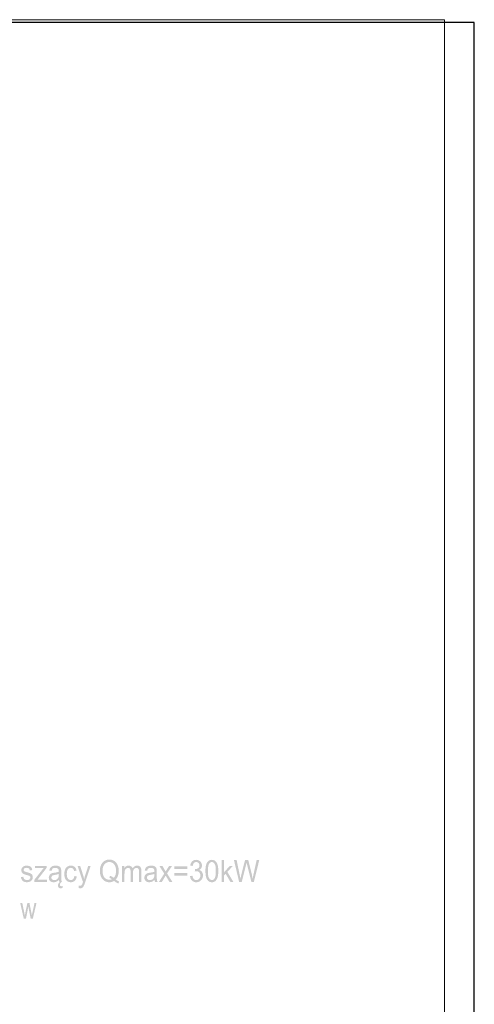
# Model space of a CAD drawing. Header units: millimetres. Extents: x -283 to 124139, y -3891 to 5906.
# Tile 45 of 55: x 1746 to 2094, y -3157 to -2404. Entities that reach past the tile are written whole.
import ezdxf

# ---------------------------------------------------------------- set-up
doc = ezdxf.new("R2010")
doc.units = ezdxf.units.MM
doc.header["$LTSCALE"] = 20
doc.header["$MEASUREMENT"] = 0
doc.layers.get('0').update_dxf_attribs({"color": 252, "linetype": 'CONTINUOUS'})

msp = doc.modelspace()

# ---------------------------------------------------------------- hatches: boundary and pattern name
h = msp.add_hatch(color=7)
h.paths.add_polyline_path([(1819.57, -3061.45), (1820.91, -3062.37), (1822.14, -3063.01), (1821.55, -3064.56), (1819.92, -3063.71), (1818.3, -3062.49), (1817.44, -3062.95), (1816.53, -3063.28), (1815.58, -3063.47), (1814.59, -3063.54), (1813.59, -3063.47), (1812.64, -3063.26), (1811.73, -3062.92), (1810.87, -3062.44), (1810.08, -3061.83), (1809.39, -3061.11), (1808.79, -3060.29), (1808.3, -3059.34), (1807.9, -3058.32), (1807.62, -3057.23), (1807.45, -3056.07), (1807.39, -3054.85), (1807.45, -3053.64), (1807.62, -3052.48), (1807.9, -3051.38), (1808.3, -3050.33), (1808.8, -3049.37), (1809.4, -3048.54), (1810.09, -3047.82), (1810.88, -3047.23), (1811.75, -3046.76), (1812.66, -3046.43), (1813.62, -3046.23), (1814.63, -3046.16), (1815.65, -3046.23), (1816.62, -3046.44), (1817.54, -3046.78), (1818.4, -3047.26), (1819.19, -3047.87), (1819.88, -3048.59), (1820.48, -3049.42), (1820.97, -3050.36), (1821.35, -3051.38), (1821.63, -3052.47), (1821.79, -3053.62), (1821.85, -3054.84), (1821.71, -3056.81), (1821.28, -3058.57), (1820.57, -3060.12)])
h.paths.add_polyline_path([(1815.17, -3058.61), (1816, -3058.91), (1816.75, -3059.28), (1817.42, -3059.72), (1818.02, -3060.22), (1818.8, -3059.21), (1819.35, -3057.98), (1819.68, -3056.52), (1819.79, -3054.84), (1819.75, -3053.85), (1819.63, -3052.93), (1819.44, -3052.07), (1819.16, -3051.28), (1818.81, -3050.56), (1818.39, -3049.93), (1817.9, -3049.38), (1817.34, -3048.92), (1816.72, -3048.55), (1816.06, -3048.28), (1815.37, -3048.13), (1814.64, -3048.07), (1813.57, -3048.18), (1812.59, -3048.5), (1811.71, -3049.03), (1810.93, -3049.77), (1810.28, -3050.73), (1809.82, -3051.89), (1809.55, -3053.27), (1809.46, -3054.85), (1809.55, -3056.4), (1809.82, -3057.75), (1810.28, -3058.91), (1810.91, -3059.88), (1811.69, -3060.65), (1812.58, -3061.2), (1813.56, -3061.53), (1814.64, -3061.64), (1815.68, -3061.52), (1816.66, -3061.19), (1815.7, -3060.61), (1814.68, -3060.23)])
h = msp.add_hatch(color=7)
h.dxf.hatch_style = 2
h.paths.add_polyline_path([(1876.36, -3058.82), (1878.22, -3058.54), (1878.41, -3059.36), (1878.65, -3060.05), (1878.95, -3060.62), (1879.31, -3061.07), (1879.71, -3061.41), (1880.16, -3061.65), (1880.65, -3061.79), (1881.18, -3061.84), (1881.8, -3061.78), (1882.38, -3061.59), (1882.91, -3061.27), (1883.39, -3060.83), (1883.78, -3060.3), (1884.07, -3059.7), (1884.24, -3059.05), (1884.29, -3058.34), (1884.24, -3057.66), (1884.08, -3057.04), (1883.82, -3056.49), (1883.45, -3055.99), (1883.01, -3055.59), (1882.51, -3055.3), (1881.95, -3055.13), (1881.33, -3055.07), (1880.74, -3055.13), (1880.02, -3055.3), (1880.23, -3053.49), (1880.53, -3053.51), (1881.65, -3053.34), (1882.66, -3052.83), (1883.07, -3052.44), (1883.37, -3051.95), (1883.55, -3051.38), (1883.61, -3050.71), (1883.44, -3049.67), (1882.92, -3048.83), (1882.55, -3048.5), (1882.13, -3048.27), (1881.66, -3048.13), (1881.14, -3048.08), (1880.62, -3048.13), (1880.14, -3048.27), (1879.71, -3048.51), (1879.33, -3048.84), (1879, -3049.27), (1878.74, -3049.79), (1878.54, -3050.4), (1878.4, -3051.11), (1876.55, -3050.74), (1876.77, -3049.76), (1877.1, -3048.9), (1877.54, -3048.16), (1878.09, -3047.53), (1878.73, -3047.03), (1879.45, -3046.67), (1880.23, -3046.46), (1881.09, -3046.39), (1882.28, -3046.54), (1883.37, -3046.98), (1884.29, -3047.68), (1884.96, -3048.59), (1885.38, -3049.64), (1885.52, -3050.75), (1885.38, -3051.79), (1884.99, -3052.74), (1884.34, -3053.54), (1883.44, -3054.16), (1884.07, -3054.37), (1884.62, -3054.68), (1885.11, -3055.09), (1885.52, -3055.58), (1885.84, -3056.16), (1886.07, -3056.8), (1886.21, -3057.51), (1886.26, -3058.29), (1886.17, -3059.35), (1885.9, -3060.32), (1885.45, -3061.21), (1884.82, -3062.02), (1884.05, -3062.69), (1883.18, -3063.17), (1882.22, -3063.45), (1881.17, -3063.55), (1880.21, -3063.47), (1879.35, -3063.22), (1878.56, -3062.81), (1877.86, -3062.23), (1877.28, -3061.52), (1876.83, -3060.72), (1876.52, -3059.82)])
h = msp.add_hatch(color=7)
h.paths.add_polyline_path([(1888.15, -3054.97), (1888.18, -3053.55), (1888.29, -3052.28), (1888.46, -3051.16), (1888.7, -3050.18), (1889.01, -3049.32), (1889.39, -3048.57), (1889.83, -3047.92), (1890.34, -3047.38), (1890.92, -3046.94), (1891.57, -3046.64), (1892.29, -3046.45), (1893.08, -3046.39), (1894.22, -3046.52), (1895.21, -3046.93), (1896.05, -3047.6), (1896.73, -3048.5), (1897.26, -3049.64), (1897.66, -3051), (1897.81, -3051.8), (1897.92, -3052.73), (1897.98, -3053.78), (1898.01, -3054.97), (1897.97, -3056.37), (1897.87, -3057.64), (1897.7, -3058.76), (1897.46, -3059.74), (1897.15, -3060.6), (1896.78, -3061.35), (1896.33, -3062), (1895.82, -3062.55), (1895.24, -3062.98), (1894.59, -3063.29), (1893.87, -3063.48), (1893.08, -3063.54), (1892.04, -3063.43), (1891.13, -3063.1), (1890.33, -3062.56), (1889.64, -3061.79), (1888.99, -3060.58), (1888.52, -3059.04), (1888.24, -3057.17)])
h.paths.add_polyline_path([(1890.06, -3054.97), (1890.11, -3056.86), (1890.28, -3058.41), (1890.55, -3059.61), (1890.93, -3060.47), (1891.39, -3061.07), (1891.9, -3061.5), (1892.46, -3061.76), (1893.08, -3061.84), (1893.69, -3061.76), (1894.25, -3061.5), (1894.76, -3061.07), (1895.23, -3060.47), (1895.61, -3059.61), (1895.88, -3058.41), (1896.04, -3056.86), (1896.1, -3054.97), (1896.04, -3053.07), (1895.88, -3051.52), (1895.61, -3050.31), (1895.23, -3049.46), (1894.76, -3048.86), (1894.25, -3048.44), (1893.68, -3048.18), (1893.06, -3048.09), (1892.45, -3048.17), (1891.91, -3048.4), (1891.43, -3048.77), (1891.02, -3049.3), (1890.6, -3050.23), (1890.3, -3051.48), (1890.12, -3053.06)])
h = msp.add_hatch(color=7)
h.dxf.hatch_style = 2
h.paths.add_polyline_path([(1900.47, -3063.25), (1900.47, -3046.46), (1902.33, -3046.46), (1902.33, -3056.03), (1906.72, -3051.08), (1909.12, -3051.08), (1904.94, -3055.6), (1909.55, -3063.25), (1907.26, -3063.25), (1903.64, -3057.03), (1902.33, -3058.43), (1902.33, -3063.25)])
h = msp.add_hatch(color=7)
h.dxf.hatch_style = 2
h.paths.add_polyline_path([(1913.95, -3063.25), (1909.94, -3046.46), (1911.99, -3046.46), (1914.29, -3057.47), (1914.93, -3060.9), (1915.19, -3059.7), (1915.39, -3058.78), (1915.53, -3058.15), (1915.61, -3057.8), (1918.49, -3046.46), (1920.9, -3046.46), (1923.06, -3054.96), (1923.76, -3058.02), (1924.24, -3060.9), (1924.57, -3059.19), (1924.99, -3057.25), (1927.36, -3046.46), (1929.37, -3046.46), (1925.23, -3063.25), (1923.3, -3063.25), (1920.11, -3050.45), (1919.93, -3049.73), (1919.8, -3049.16), (1919.7, -3048.75), (1919.64, -3048.49), (1919.41, -3049.56), (1919.2, -3050.45), (1915.99, -3063.25)])
h = msp.add_hatch(color=7)
h.dxf.hatch_style = 2
h.paths.add_polyline_path([(1747, -3059.62), (1748.83, -3059.3), (1748.95, -3059.88), (1749.13, -3060.38), (1749.38, -3060.82), (1749.69, -3061.18), (1750.08, -3061.46), (1750.54, -3061.67), (1751.07, -3061.79), (1751.67, -3061.83), (1752.27, -3061.79), (1752.78, -3061.69), (1753.21, -3061.51), (1753.56, -3061.25), (1754.03, -3060.62), (1754.18, -3059.89), (1754.05, -3059.27), (1753.64, -3058.79), (1753.37, -3058.65), (1752.97, -3058.48), (1752.43, -3058.3), (1751.74, -3058.1), (1750.8, -3057.82), (1750.01, -3057.56), (1749.38, -3057.32), (1748.91, -3057.1), (1748.21, -3056.61), (1747.71, -3055.95), (1747.41, -3055.17), (1747.31, -3054.31), (1747.39, -3053.53), (1747.64, -3052.81), (1748.04, -3052.18), (1748.55, -3051.66), (1749.07, -3051.33), (1749.74, -3051.06), (1750.51, -3050.87), (1751.34, -3050.81), (1752.55, -3050.91), (1753.6, -3051.22), (1754.45, -3051.71), (1755.04, -3052.34), (1755.43, -3053.16), (1755.68, -3054.22), (1753.86, -3054.5), (1753.62, -3053.66), (1753.15, -3053.03), (1752.43, -3052.64), (1751.47, -3052.5), (1750.88, -3052.53), (1750.38, -3052.62), (1749.97, -3052.77), (1749.65, -3052.98), (1749.24, -3053.49), (1749.1, -3054.08), (1749.16, -3054.46), (1749.33, -3054.8), (1749.62, -3055.1), (1750.04, -3055.35), (1750.25, -3055.42), (1750.59, -3055.54), (1751.06, -3055.69), (1751.68, -3055.87), (1752.59, -3056.15), (1753.35, -3056.4), (1753.96, -3056.63), (1754.43, -3056.83), (1755.12, -3057.29), (1755.65, -3057.91), (1755.98, -3058.71), (1756.09, -3059.68), (1755.96, -3060.68), (1755.55, -3061.62), (1754.89, -3062.43), (1753.99, -3063.03), (1752.9, -3063.4), (1751.68, -3063.53), (1750.67, -3063.46), (1749.8, -3063.28), (1749.05, -3062.97), (1748.42, -3062.54), (1747.92, -3061.99), (1747.51, -3061.32), (1747.2, -3060.53)])
h = msp.add_hatch(color=7)
h.dxf.hatch_style = 2
h.paths.add_polyline_path([(1757.37, -3063.25), (1757.37, -3061.58), (1764.34, -3052.69), (1763.22, -3052.74), (1762.25, -3052.76), (1757.79, -3052.76), (1757.79, -3051.08), (1766.73, -3051.08), (1766.73, -3052.45), (1760.8, -3060.17), (1759.66, -3061.58), (1762, -3061.48), (1767.06, -3061.48), (1767.06, -3063.25)])
h = msp.add_hatch(color=7)
h.paths.add_polyline_path([(1776.1, -3061.75), (1775.09, -3062.58), (1774.12, -3063.13), (1773.13, -3063.43), (1772.07, -3063.53), (1771.22, -3063.46), (1770.48, -3063.28), (1769.84, -3062.98), (1769.3, -3062.55), (1768.88, -3062.02), (1768.57, -3061.43), (1768.39, -3060.77), (1768.33, -3060.04), (1768.42, -3059.19), (1768.7, -3058.41), (1769.12, -3057.75), (1769.66, -3057.23), (1770.29, -3056.83), (1770.99, -3056.55), (1771.68, -3056.39), (1772.64, -3056.24), (1773.69, -3056.08), (1774.59, -3055.91), (1775.35, -3055.73), (1775.95, -3055.53), (1775.96, -3055.18), (1775.96, -3054.99), (1775.93, -3054.41), (1775.83, -3053.92), (1775.66, -3053.52), (1775.44, -3053.22), (1775.04, -3052.91), (1774.55, -3052.69), (1773.98, -3052.56), (1773.32, -3052.52), (1772.71, -3052.55), (1772.18, -3052.65), (1771.74, -3052.81), (1771.39, -3053.03), (1771.09, -3053.33), (1770.84, -3053.73), (1770.63, -3054.23), (1770.47, -3054.83), (1768.65, -3054.55), (1768.98, -3053.39), (1769.47, -3052.47), (1770.16, -3051.76), (1771.11, -3051.24), (1772.26, -3050.92), (1773.59, -3050.81), (1774.86, -3050.9), (1775.87, -3051.18), (1776.63, -3051.59), (1777.16, -3052.1), (1777.51, -3052.73), (1777.73, -3053.5), (1777.77, -3053.82), (1777.8, -3054.24), (1777.82, -3054.77), (1777.82, -3055.4), (1777.82, -3058.15), (1777.83, -3059.46), (1777.85, -3060.5), (1777.89, -3061.28), (1777.94, -3061.79), (1778.12, -3062.54), (1778.41, -3063.25), (1776.48, -3063.25), (1776.24, -3062.56)])
h.paths.add_polyline_path([(1775.95, -3057.15), (1775.38, -3057.37), (1774.69, -3057.57), (1773.87, -3057.75), (1772.92, -3057.92), (1771.94, -3058.12), (1771.3, -3058.34), (1770.88, -3058.62), (1770.57, -3059.01), (1770.38, -3059.47), (1770.31, -3059.98), (1770.45, -3060.74), (1770.87, -3061.36), (1771.56, -3061.77), (1772.52, -3061.91), (1773.53, -3061.78), (1774.42, -3061.39), (1775.15, -3060.77), (1775.65, -3059.96), (1775.88, -3059.1), (1775.95, -3057.9)])
h.paths.add_polyline_path([(1778.11, -3063.25), (1777.59, -3063.7), (1777.2, -3064.24), (1776.95, -3064.83), (1776.87, -3065.44), (1776.93, -3065.88), (1777.11, -3066.25), (1777.42, -3066.5), (1777.88, -3066.58), (1778.37, -3066.51), (1778.82, -3066.31), (1778.82, -3067.78), (1778.09, -3068.07), (1777.42, -3068.18), (1776.93, -3068.13), (1776.5, -3068.01), (1775.85, -3067.55), (1775.46, -3066.88), (1775.33, -3066.07), (1775.42, -3065.33), (1775.7, -3064.6), (1776.15, -3063.89), (1776.75, -3063.25)])
h = msp.add_hatch(color=7)
h.dxf.hatch_style = 2
h.paths.add_polyline_path([(1787.9, -3058.79), (1789.73, -3059.06), (1789.52, -3060.05), (1789.2, -3060.93), (1788.76, -3061.69), (1788.2, -3062.34), (1787.55, -3062.86), (1786.83, -3063.23), (1786.03, -3063.45), (1785.17, -3063.53), (1784.1, -3063.42), (1783.14, -3063.12), (1782.3, -3062.61), (1781.56, -3061.89), (1780.96, -3060.99), (1780.54, -3059.91), (1780.28, -3058.65), (1780.19, -3057.21), (1780.34, -3055.37), (1780.78, -3053.77), (1781.11, -3053.07), (1781.52, -3052.47), (1782, -3051.96), (1782.57, -3051.55), (1783.82, -3050.99), (1785.18, -3050.81), (1786.03, -3050.87), (1786.8, -3051.06), (1787.49, -3051.37), (1788.1, -3051.81), (1788.61, -3052.37), (1789.03, -3053.03), (1789.34, -3053.79), (1789.55, -3054.66), (1787.75, -3054.97), (1787.39, -3053.9), (1786.83, -3053.12), (1786.11, -3052.66), (1785.25, -3052.5), (1784.59, -3052.57), (1783.98, -3052.78), (1783.45, -3053.13), (1782.98, -3053.62), (1782.59, -3054.26), (1782.32, -3055.07), (1782.15, -3056.03), (1782.1, -3057.16), (1782.15, -3058.3), (1782.31, -3059.27), (1782.57, -3060.08), (1782.95, -3060.72), (1783.4, -3061.21), (1783.92, -3061.55), (1784.5, -3061.76), (1785.15, -3061.83), (1785.68, -3061.78), (1786.15, -3061.64), (1786.59, -3061.41), (1786.97, -3061.09), (1787.31, -3060.66), (1787.57, -3060.14), (1787.77, -3059.52)])
h = msp.add_hatch(color=7)
h.dxf.hatch_style = 2
h.paths.add_polyline_path([(1791.29, -3067.94), (1791.08, -3066), (1791.65, -3066.14), (1792.14, -3066.18), (1792.7, -3066.13), (1793.13, -3065.95), (1793.47, -3065.68), (1793.74, -3065.31), (1793.84, -3065.1), (1793.97, -3064.77), (1794.12, -3064.33), (1794.31, -3063.78), (1794.47, -3063.27), (1790.32, -3051.08), (1792.32, -3051.08), (1794.6, -3058.13), (1795.39, -3060.95), (1796.15, -3058.18), (1798.49, -3051.08), (1800.35, -3051.08), (1796.18, -3063.46), (1795.87, -3064.38), (1795.59, -3065.15), (1795.35, -3065.76), (1795.14, -3066.22), (1794.61, -3067.1), (1794.01, -3067.71), (1793.31, -3068.07), (1792.48, -3068.19), (1791.92, -3068.12)])
h = msp.add_hatch(color=7)
h.dxf.hatch_style = 2
h.paths.add_polyline_path([(1824.39, -3063.25), (1824.39, -3051.08), (1826.05, -3051.08), (1826.05, -3052.79), (1826.65, -3051.99), (1827.42, -3051.35), (1828.33, -3050.95), (1829.37, -3050.81), (1830.48, -3050.95), (1831.36, -3051.37), (1832.03, -3052.04), (1832.46, -3052.94), (1833.16, -3052.01), (1833.95, -3051.34), (1834.85, -3050.94), (1835.84, -3050.81), (1836.61, -3050.87), (1837.28, -3051.06), (1837.86, -3051.37), (1838.35, -3051.81), (1838.73, -3052.38), (1839, -3053.09), (1839.17, -3053.93), (1839.22, -3054.9), (1839.22, -3063.25), (1837.38, -3063.25), (1837.38, -3055.59), (1837.33, -3054.53), (1837.2, -3053.81), (1836.94, -3053.32), (1836.54, -3052.93), (1836.03, -3052.68), (1835.43, -3052.6), (1834.88, -3052.65), (1834.37, -3052.81), (1833.92, -3053.08), (1833.51, -3053.45), (1833.18, -3053.94), (1832.94, -3054.56), (1832.8, -3055.31), (1832.75, -3056.18), (1832.75, -3063.25), (1830.9, -3063.25), (1830.9, -3055.35), (1830.87, -3054.7), (1830.78, -3054.14), (1830.64, -3053.67), (1830.44, -3053.28), (1830.18, -3052.98), (1829.84, -3052.77), (1829.43, -3052.64), (1828.96, -3052.6), (1828.2, -3052.71), (1827.51, -3053.06), (1826.93, -3053.62), (1826.54, -3054.39), (1826.41, -3054.89), (1826.32, -3055.47), (1826.26, -3056.16), (1826.24, -3056.94), (1826.24, -3063.25)])
h = msp.add_hatch(color=7)
h.paths.add_polyline_path([(1849.21, -3061.75), (1848.2, -3062.58), (1847.23, -3063.13), (1846.24, -3063.43), (1845.18, -3063.53), (1844.33, -3063.46), (1843.58, -3063.28), (1842.94, -3062.98), (1842.4, -3062.55), (1841.98, -3062.02), (1841.68, -3061.43), (1841.5, -3060.77), (1841.44, -3060.04), (1841.53, -3059.19), (1841.8, -3058.41), (1842.23, -3057.75), (1842.76, -3057.23), (1843.39, -3056.83), (1844.1, -3056.55), (1844.78, -3056.39), (1845.75, -3056.24), (1846.8, -3056.08), (1847.7, -3055.91), (1848.45, -3055.73), (1849.06, -3055.53), (1849.06, -3055.18), (1849.07, -3054.99), (1849.03, -3054.41), (1848.93, -3053.92), (1848.77, -3053.52), (1848.54, -3053.22), (1848.14, -3052.91), (1847.66, -3052.69), (1847.08, -3052.56), (1846.43, -3052.52), (1845.81, -3052.55), (1845.29, -3052.65), (1844.85, -3052.81), (1844.49, -3053.03), (1844.2, -3053.33), (1843.95, -3053.73), (1843.74, -3054.23), (1843.57, -3054.83), (1841.75, -3054.55), (1842.08, -3053.39), (1842.57, -3052.47), (1843.26, -3051.76), (1844.21, -3051.24), (1845.37, -3050.92), (1846.69, -3050.81), (1847.97, -3050.9), (1848.97, -3051.18), (1849.73, -3051.59), (1850.26, -3052.1), (1850.61, -3052.73), (1850.84, -3053.5), (1850.88, -3053.82), (1850.91, -3054.24), (1850.92, -3054.77), (1850.93, -3055.4), (1850.93, -3058.15), (1850.94, -3059.46), (1850.96, -3060.5), (1851, -3061.28), (1851.05, -3061.79), (1851.23, -3062.54), (1851.52, -3063.25), (1849.58, -3063.25), (1849.34, -3062.56)])
h.paths.add_polyline_path([(1849.06, -3057.15), (1848.49, -3057.37), (1847.79, -3057.57), (1846.97, -3057.75), (1846.02, -3057.92), (1845.05, -3058.12), (1844.41, -3058.34), (1843.98, -3058.62), (1843.67, -3059.01), (1843.48, -3059.47), (1843.42, -3059.98), (1843.56, -3060.74), (1843.98, -3061.36), (1844.67, -3061.77), (1845.62, -3061.91), (1846.63, -3061.78), (1847.53, -3061.39), (1848.25, -3060.77), (1848.76, -3059.96), (1848.98, -3059.1), (1849.06, -3057.9)])
h = msp.add_hatch(color=7)
h.dxf.hatch_style = 2
h.paths.add_polyline_path([(1852.63, -3063.25), (1856.63, -3056.93), (1852.93, -3051.08), (1855.25, -3051.08), (1856.93, -3053.94), (1857.35, -3054.69), (1857.69, -3055.3), (1858.52, -3053.96), (1860.37, -3051.08), (1862.58, -3051.08), (1858.8, -3056.81), (1862.88, -3063.25), (1860.59, -3063.25), (1858.35, -3059.47), (1857.75, -3058.45), (1854.87, -3063.25)])
h = msp.add_hatch(color=7)
h.paths.add_polyline_path([(1874.24, -3053.38), (1864.26, -3053.38), (1864.26, -3051.45), (1874.24, -3051.45)])
h.paths.add_polyline_path([(1874.24, -3058.47), (1864.26, -3058.47), (1864.26, -3056.55), (1874.24, -3056.55)])
h = msp.add_hatch(color=7)
h.dxf.hatch_style = 2
h.paths.add_polyline_path([(1749.21, -3091.48), (1746.42, -3079.31), (1748.02, -3079.31), (1749.47, -3086.33), (1750.01, -3088.94), (1750.05, -3088.72), (1750.14, -3088.22), (1750.29, -3087.46), (1750.48, -3086.44), (1751.93, -3079.31), (1753.52, -3079.31), (1754.89, -3086.37), (1755.34, -3088.69), (1755.87, -3086.35), (1757.43, -3079.31), (1758.94, -3079.31), (1756.08, -3091.48), (1754.48, -3091.48), (1753.03, -3084.19), (1752.67, -3082.12), (1750.83, -3091.48)])

# ---------------------------------------------------------------- linework, layer by layer
msp.add_lwpolyline([(-6.12, -2406.32), (-6.12, -3891.32), (2093.88, -3891.32), (2093.88, -2406.32)], close=True)
at = {"color": 7, "lineweight": 0}
msp.add_lwpolyline([(86.01, -3846.34), (2071.07, -3846.34), (2071.07, -2404.05), (86.01, -2404.05)], close=True, dxfattribs=at)

doc.saveas('drawing.dxf')
